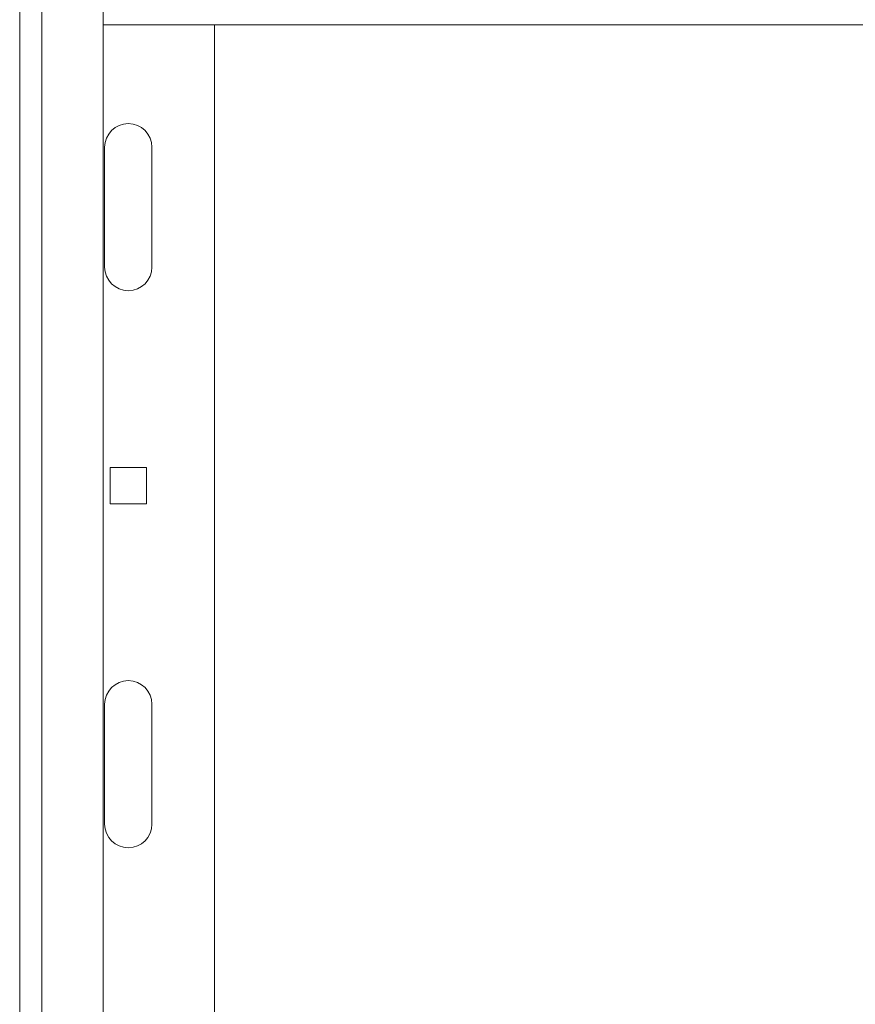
# Model space of a CAD drawing. Header units: millimetres. Extents: x 15 to 1486, y -3131 to -190.
# Tile 73 of 83: x 1108 to 1258, y -1284 to -1107. Entities that reach past the tile are written whole.
import ezdxf

# ---------------------------------------------------------------- set-up
doc = ezdxf.new("R2010")
doc.units = ezdxf.units.MM

msp = doc.modelspace()

# ---------------------------------------------------------------- linework, layer by layer
at = {"color": 7, "linetype": 'Continuous', "lineweight": 15}
for p, q in [((1108.29, -190.43), (1108.29, -1290.68)), ((1112.29, -190.43), (1112.29, -1390.68)), ((1123.29, -190.43), (1123.29, -1390.68)), ((1393.29, -1107.93), (1123.29, -1107.93)), ((1143.29, -1107.93), (1143.29, -1390.68)), ((1123.54, -1151.43), (1123.54, -1129.93)), ((1132.04, -1129.93), (1132.04, -1151.43)), ((1131.04, -1187.43), (1124.54, -1187.43)), ((1124.54, -1187.43), (1124.54, -1193.93)), ((1131.04, -1193.93), (1131.04, -1187.43)), ((1124.54, -1193.93), (1131.04, -1193.93)), ((1123.54, -1251.43), (1123.54, -1229.93)), ((1132.04, -1229.93), (1132.04, -1251.43))]:
    msp.add_line(p, q, dxfattribs=at)
for centre, start, end in [((1127.79, -1129.93), 0, 180), ((1127.79, -1151.43), 180, 0), ((1127.79, -1229.93), 0, 180), ((1127.79, -1251.43), 180, 0)]:
    msp.add_arc(centre, 4.25, start, end, dxfattribs=at)

doc.saveas('drawing.dxf')
